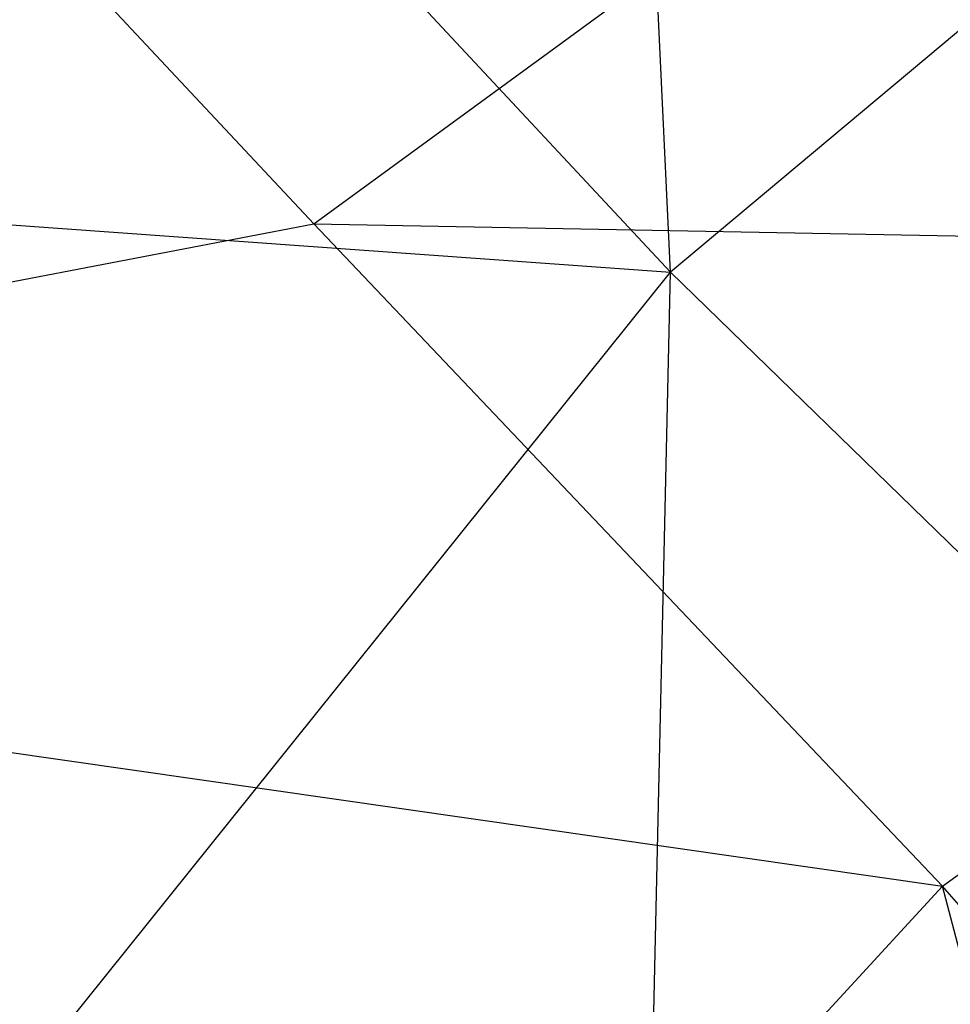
# Model space of a CAD drawing. Extents: x 1.6 to 24.9, y -15.7 to 0.
# Tile 49 of 246: x 4.611 to 4.765, y -11.25 to -11.088. Entities that reach past the tile are written whole.
import ezdxf

# ---------------------------------------------------------------- set-up
doc = ezdxf.new("R2010")
doc.units = 0
doc.header["$LTSCALE"] = 2.54
doc.layers.get('0').update_dxf_attribs({"color": 13, "linetype": 'CONTINUOUS'})

# ---------------------------------------------------------------- blocks, each defined once
blk = doc.blocks.new('ARES-203-D_STL')
at = {"color": 0}
for p, q in [((4.71832, -11.12939, 16.13558), (4.70979, -10.94985, 16.27964)), ((4.71832, -11.12939, 16.13558), (4.70979, -10.94985, 16.27964)), ((4.65932, -11.12137, 21.14223), (4.53941, -10.99329, 20.75041)), ((4.65932, -11.12137, 21.14223), (4.53941, -10.99329, 20.75041)), ((4.87561, -10.99761, 16.13322), (4.71832, -11.12939, 16.13558)), ((4.87561, -10.99761, 16.13322), (4.71832, -11.12939, 16.13558)), ((4.65932, -11.12137, 21.14223), (4.82658, -10.99917, 21.14197)), ((4.65932, -11.12137, 21.14223), (4.82658, -10.99917, 21.14197)), ((4.62517, -11.02957, 16.28088), (4.71832, -11.12939, 16.13558)), ((4.62517, -11.02957, 16.28088), (4.71832, -11.12939, 16.13558)), ((4.54891, -11.11716, 16.28201), (4.71832, -11.12939, 16.13558)), ((4.54891, -11.11716, 16.28201), (4.71832, -11.12939, 16.13558)), ((4.37684, -11.17544, 20.7509), (4.65932, -11.12137, 21.14223)), ((4.37684, -11.17544, 20.7509), (4.65932, -11.12137, 21.14223)), ((4.65932, -11.12137, 21.14223), (4.90599, -11.12598, 21.51521)), ((4.65932, -11.12137, 21.14223), (4.90599, -11.12598, 21.51521)), ((4.65932, -11.12137, 21.14223), (4.76325, -11.23094, 21.51507)), ((4.65932, -11.12137, 21.14223), (4.76325, -11.23094, 21.51507)), ((4.76325, -11.23094, 21.51507), (4.90599, -11.12598, 21.51521)), ((4.76325, -11.23094, 21.51507), (4.90599, -11.12598, 21.51521)), ((4.59002, -11.28918, 16.13757), (4.71832, -11.12939, 16.13558)), ((4.59002, -11.28918, 16.13757), (4.71832, -11.12939, 16.13558)), ((4.7129, -11.36964, 16.00245), (4.71832, -11.12939, 16.13558)), ((4.7129, -11.36964, 16.00245), (4.71832, -11.12939, 16.13558)), ((4.82495, -11.23312, 16.00245), (4.71832, -11.12939, 16.13558)), ((4.82495, -11.23312, 16.00245), (4.71832, -11.12939, 16.13558)), ((4.37684, -11.17544, 20.7509), (4.76325, -11.23094, 21.51507)), ((4.37684, -11.17544, 20.7509), (4.76325, -11.23094, 21.51507)), ((4.6425, -11.36222, 21.51496), (4.76325, -11.23094, 21.51507)), ((4.6425, -11.36222, 21.51496), (4.76325, -11.23094, 21.51507)), ((4.83524, -11.50525, 22.20705), (4.76325, -11.23094, 21.51507)), ((4.83524, -11.50525, 22.20705), (4.76325, -11.23094, 21.51507)), ((4.91408, -11.40332, 22.20707), (4.76325, -11.23094, 21.51507)), ((4.91408, -11.40332, 22.20707), (4.76325, -11.23094, 21.51507))]:
    blk.add_line(p, q, dxfattribs=at)

msp = doc.modelspace()

# ---------------------------------------------------------------- block references
at = {"color": 0}
msp.add_blockref('ARES-203-D_STL', (0, 0), dxfattribs=at)

doc.saveas('drawing.dxf')
